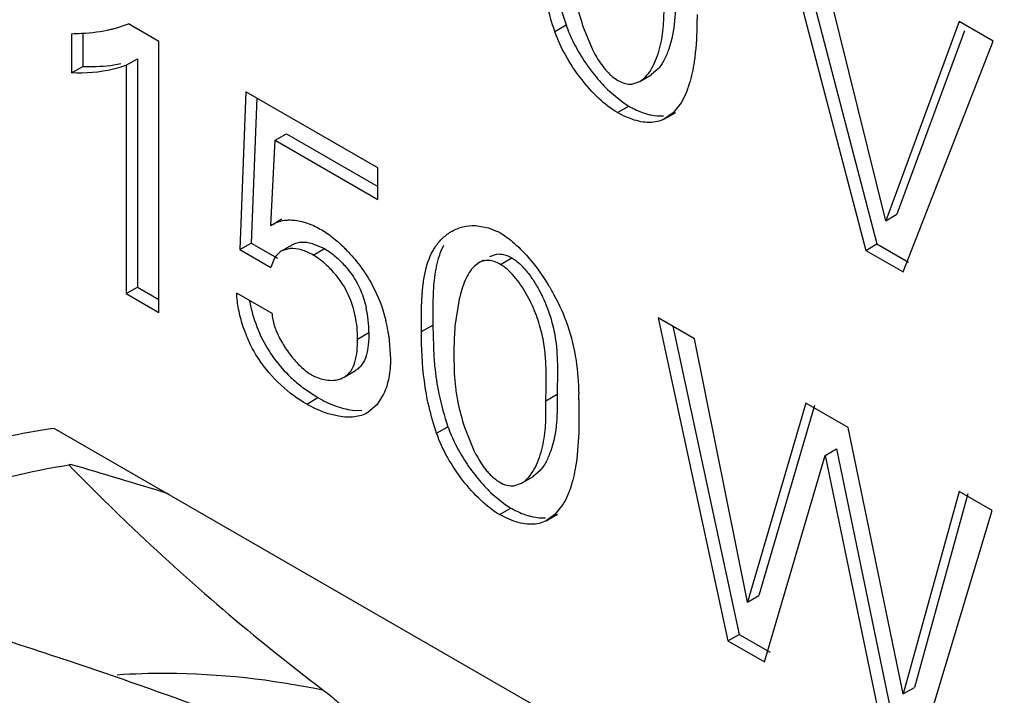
# Model space of a CAD drawing. Header units: inches. Extents: x 0 to 34, y 0 to 22.
# Tile 59 of 126: x 21.804 to 21.989, y 10.355 to 10.482. Entities that reach past the tile are written whole.
import ezdxf

# ---------------------------------------------------------------- set-up
doc = ezdxf.new("R2010")
doc.units = ezdxf.units.IN
doc.header["$LTSCALE"] = 1.87
doc.header["$MEASUREMENT"] = 0
doc.layers.get('0').update_dxf_attribs({"linetype": 'CONTINUOUS'})
doc.layers.add('02___PRT_ALL_AXES', color=7, linetype='CONTINUOUS')

msp = doc.modelspace()

# ---------------------------------------------------------------- linework, layer by layer
at = {"color": 7, "linetype": 'CONTINUOUS'}
for p, q in [((21.946239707, 10.5015171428), (21.9626494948, 10.4388209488)), ((21.9491163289, 10.4998562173), (21.9647708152, 10.4400457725)), ((21.9664089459, 10.4444022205), (21.9533274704, 10.497424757)), ((21.9802004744, 10.4819086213), (21.9664089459, 10.4444022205)), ((21.9866459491, 10.478187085), (21.9802004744, 10.4819086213)), ((21.8214202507, 10.4805991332), (21.8239966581, 10.4814353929)), ((21.8296839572, 10.4781516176), (21.8239966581, 10.4814353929)), ((21.9041747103, 10.4800361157), (21.9062960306, 10.4812609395)), ((21.9094167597, 10.4811594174), (21.9111895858, 10.4767631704)), ((21.9812346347, 10.4801768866), (21.9685302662, 10.4456270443)), ((21.8132643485, 10.4796034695), (21.8132643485, 10.4722280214)), ((21.8153856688, 10.4796034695), (21.8153856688, 10.4734528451)), ((21.8296839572, 10.4271449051), (21.8296839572, 10.4781516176)), ((21.9696704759, 10.4347671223), (21.9866459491, 10.478187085)), ((21.8235458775, 10.4736670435), (21.8256671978, 10.4748918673)), ((21.8256671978, 10.4748918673), (21.8256671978, 10.4319137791)), ((21.8132643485, 10.4722280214), (21.8153856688, 10.4734528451)), ((21.8235458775, 10.4736670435), (21.8235458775, 10.4306889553)), ((21.9236327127, 10.4730024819), (21.9222793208, 10.4718401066)), ((21.9201579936, 10.4706152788), (21.9209211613, 10.4711713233)), ((21.9201580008, 10.470615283), (21.9222793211, 10.4718401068)), ((21.9186863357, 10.4701381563), (21.9201579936, 10.4706152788)), ((21.846083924, 10.4686824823), (21.8449329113, 10.4389823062)), ((21.8709141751, 10.4543458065), (21.846083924, 10.4686824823)), ((21.8481123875, 10.4675112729), (21.8470542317, 10.44020713)), ((21.9144487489, 10.4687816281), (21.9170428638, 10.4666458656)), ((21.9159814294, 10.464747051), (21.9181027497, 10.4659718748)), ((21.9170428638, 10.4666458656), (21.9181027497, 10.4659718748)), ((21.9279227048, 10.4666210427), (21.9264322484, 10.4647293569)), ((21.9173625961, 10.4640311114), (21.9159814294, 10.464747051)), ((21.918702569, 10.4634929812), (21.9173625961, 10.4640311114)), ((21.9247947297, 10.4635570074), (21.9269160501, 10.4647818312)), ((21.9264322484, 10.4647293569), (21.9247947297, 10.4635570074)), ((21.8507449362, 10.443511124), (21.8515698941, 10.459545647)), ((21.8515698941, 10.459545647), (21.8536912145, 10.4607704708)), ((21.8515698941, 10.459545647), (21.8709141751, 10.4483765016)), ((21.8536912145, 10.4607704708), (21.8709141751, 10.4508261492)), ((21.8709141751, 10.4483765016), (21.8709141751, 10.4543458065)), ((21.8507449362, 10.443511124), (21.8528662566, 10.4447359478)), ((21.9664089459, 10.4444022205), (21.9685302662, 10.4456270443)), ((21.8892357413, 10.4435184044), (21.8917041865, 10.4430845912)), ((21.8917041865, 10.4430845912), (21.8933592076, 10.4423985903)), ((21.8449329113, 10.4389823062), (21.8470542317, 10.44020713)), ((21.8470542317, 10.44020713), (21.8519976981, 10.4373528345)), ((21.8527876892, 10.438721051), (21.8549090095, 10.4399458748)), ((21.8585364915, 10.4401502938), (21.8608457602, 10.4391647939)), ((21.8832586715, 10.4397730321), (21.8826943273, 10.4385542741)), ((21.9626494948, 10.4388209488), (21.9647708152, 10.4400457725)), ((21.9647708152, 10.4400457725), (21.9707312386, 10.4366042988)), ((21.8449329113, 10.4389823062), (21.8507449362, 10.4356265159)), ((21.8543973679, 10.4391704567), (21.8527876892, 10.438721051)), ((21.8587244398, 10.4379399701), (21.8608457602, 10.4391647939)), ((21.8919823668, 10.4377014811), (21.8931986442, 10.4381221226)), ((21.8939609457, 10.4361774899), (21.896082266, 10.4374023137)), ((21.9626494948, 10.4388209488), (21.9696704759, 10.4347671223)), ((21.8512667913, 10.4369402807), (21.8507449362, 10.4356265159)), ((21.889861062, 10.4364766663), (21.8889946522, 10.4358054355)), ((21.890744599, 10.4369868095), (21.8898610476, 10.436476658)), ((21.8235458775, 10.4306889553), (21.8256671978, 10.4319137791)), ((21.8256671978, 10.4319137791), (21.8296839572, 10.4295945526)), ((21.8235458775, 10.4306889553), (21.8296839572, 10.4271449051)), ((21.8509943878, 10.4269220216), (21.844357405, 10.4307541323)), ((21.8861869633, 10.4296505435), (21.8854040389, 10.4245581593)), ((21.8790851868, 10.4235372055), (21.8812065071, 10.4247620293)), ((21.8812065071, 10.4247620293), (21.8814225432, 10.4187470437)), ((21.93047319, 10.4221718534), (21.923643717, 10.4261151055)), ((21.923643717, 10.4261151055), (21.9367350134, 10.3653349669)), ((21.926367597, 10.4245423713), (21.9388563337, 10.3665597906)), ((21.8670879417, 10.4221260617), (21.8692092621, 10.4233508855)), ((21.8729679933, 10.4226717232), (21.8732829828, 10.4184164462)), ((21.9404375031, 10.3726319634), (21.93047319, 10.4221718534)), ((21.8645412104, 10.4149706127), (21.8666625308, 10.4161954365)), ((21.8566897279, 10.4130907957), (21.859636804, 10.4111151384)), ((21.8719805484, 10.4117741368), (21.8707035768, 10.4097401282)), ((21.9025159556, 10.410529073), (21.904637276, 10.4117538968)), ((21.8575154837, 10.4098903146), (21.859636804, 10.4111151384)), ((21.8707035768, 10.4097401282), (21.8690156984, 10.4083089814)), ((21.9086945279, 10.410696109), (21.9087109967, 10.40761665)), ((21.9514094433, 10.4100835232), (21.9404375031, 10.3726319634)), ((21.9530326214, 10.4096079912), (21.9425588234, 10.3738567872)), ((21.9593310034, 10.4055097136), (21.9514094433, 10.4100835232)), ((21.8635677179, 10.4075927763), (21.8621316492, 10.407912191)), ((21.8660585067, 10.4087614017), (21.867885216, 10.4086634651)), ((21.8819528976, 10.4044180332), (21.884074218, 10.405642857)), ((21.8872016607, 10.4055291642), (21.8889713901, 10.4011336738)), ((21.9697274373, 10.3553551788), (21.9593310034, 10.4055097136)), ((21.9550539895, 10.400238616), (21.9571753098, 10.4014634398)), ((21.9571753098, 10.4014634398), (21.9678300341, 10.3498307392)), ((21.8127789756, 10.3984988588), (21.8130924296, 10.3985471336)), ((21.8130917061, 10.3985488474), (21.8128133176, 10.3983881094)), ((21.9436214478, 10.361358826), (21.9550539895, 10.400238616)), ((21.9550539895, 10.400238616), (21.9657087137, 10.3486059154)), ((21.901415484, 10.3973722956), (21.9000621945, 10.3962106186)), ((21.8964663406, 10.3945079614), (21.8979408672, 10.3949857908)), ((21.8979408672, 10.3949857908), (21.8987031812, 10.3955409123)), ((21.8979408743, 10.3949857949), (21.9000621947, 10.3962106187)), ((21.8922282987, 10.3931548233), (21.8948249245, 10.3910148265)), ((21.9802004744, 10.3934599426), (21.9697274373, 10.3553551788)), ((21.9818598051, 10.3930038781), (21.9718487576, 10.3565800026)), ((21.9864534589, 10.3898495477), (21.9802004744, 10.3934599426)), ((21.8937684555, 10.3891125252), (21.8958897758, 10.3903373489)), ((21.8948249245, 10.3910148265), (21.8958897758, 10.3903373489)), ((21.9057024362, 10.3909899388), (21.9042105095, 10.3890993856)), ((21.9727964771, 10.3445135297), (21.9864534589, 10.3898495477)), ((21.8951451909, 10.3883986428), (21.8937684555, 10.3891125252)), ((21.8964855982, 10.3878599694), (21.8951451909, 10.3883986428)), ((21.902572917, 10.387927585), (21.9046942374, 10.3891524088)), ((21.9042105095, 10.3890993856), (21.902572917, 10.387927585)), ((21.9404375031, 10.3726319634), (21.9425588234, 10.3738567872)), ((21.9367350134, 10.3653349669), (21.9388563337, 10.3665597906)), ((21.9367350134, 10.3653349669), (21.9436214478, 10.361358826)), ((21.9388563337, 10.3665597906), (21.9446822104, 10.3631960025)), ((21.9697274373, 10.3553551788), (21.9718487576, 10.3565800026))]:
    msp.add_line(p, q, dxfattribs=at)
for centre, radius, start, end in [((21.9521094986, 10.4971776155), 0.0484996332, 191.5638246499, 199.1584291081), ((21.9495454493, 10.4942628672), 0.0422138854, 191.4533473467, 198.0837088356), ((21.8151679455, 10.5047947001), 0.0249903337, 282.8675643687, 284.4886932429), ((21.8891921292, 10.4347804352), 0.0088000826, 120.0135092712, 124.7040717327), ((21.8878154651, 10.4315875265), 0.0121495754, 59.9840516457, 62.8519663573), ((21.8440416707, 10.4185743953), 0.0291868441, 43.0037338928, 45.3482580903), ((21.8477213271, 10.4233462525), 0.0214879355, 0.0123535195, 12.3990460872), ((21.8424536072, 10.4182310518), 0.0308356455, 10.1097940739, 13.8556395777), ((21.9324561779, 10.4203375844), 0.0472410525, 174.8742890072, 176.4778767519), ((21.8423246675, 10.4182048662), 0.0309671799, 8.2935539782, 10.1156140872), ((21.9325360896, 10.4203235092), 0.0473216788, 176.466811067, 179.9516985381), ((21.8737795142, 10.4353407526), 0.0280556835, 226.6721775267, 232.4727904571), ((21.930353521, 10.4216557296), 0.0489712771, 191.5609652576, 199.0858785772), ((21.8144838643, 10.4092949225), 0.0942210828, 0.8520920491, 1.5442535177), ((21.9273905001, 10.4186279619), 0.0422696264, 191.4339934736, 198.0524065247), ((21.4729342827, 9.2298326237), 1.2172118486, 72.8680771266, 73.7722470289), ((21.4675278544, 9.325925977), 1.0916389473, 71.6738483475, 73.8410961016), ((21.5115725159, 9.4604380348), 0.9501004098, 71.5106380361, 71.6447059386)]:
    msp.add_arc(centre, radius, start, end, dxfattribs=at)
for points, knots in [([(21.9041747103, 10.4800361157), (21.9036100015, 10.4816662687), (21.9026702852, 10.4849140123), (21.9015327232, 10.4912950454), (21.9013069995, 10.4960559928), (21.9013069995, 10.4991552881)], [0, 0, 0, 0, 0.2665445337, 0.5211552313, 1, 1, 1, 1]), ([(21.9268492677, 10.4873776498), (21.9268492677, 10.4855971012), (21.9268886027, 10.4820031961), (21.9262081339, 10.4784294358), (21.9256156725, 10.4767189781)], [0, 0, 0, 0, 0.4958767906, 1, 1, 1, 1]), ([(21.9209211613, 10.4711713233), (21.9213427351, 10.4715459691), (21.9221097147, 10.4724746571), (21.922997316, 10.4741203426), (21.9236979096, 10.4759950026), (21.9242118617, 10.477994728), (21.924539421, 10.4800346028), (21.9247436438, 10.4827558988), (21.9247279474, 10.4847927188), (21.9247279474, 10.486152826)], [0, 0, 0, 0, 0.1066799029, 0.225072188, 0.3524743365, 0.4842680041, 0.6150262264, 0.7427325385, 1, 1, 1, 1]), ([(21.9309239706, 10.483239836), (21.9309239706, 10.4824782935), (21.9309003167, 10.4795034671), (21.9307226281, 10.4765211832), (21.9303919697, 10.4743315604)], [0, 0, 0, 0, 0.2558954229, 1, 1, 1, 1]), ([(21.8132643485, 10.4796034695), (21.8139031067, 10.4796187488), (21.8164070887, 10.4797184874), (21.8189122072, 10.4800156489), (21.8207332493, 10.4804319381)], [0, 0, 0, 0, 0.2548669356, 1, 1, 1, 1]), ([(21.9159814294, 10.464747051), (21.9147066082, 10.4654831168), (21.9122252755, 10.4674696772), (21.9089711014, 10.4711289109), (21.9061569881, 10.4753669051), (21.9047104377, 10.4784651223), (21.9041747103, 10.4800361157)], [0, 0, 0, 0, 0.2249649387, 0.4807449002, 0.7463400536, 1, 1, 1, 1]), ([(21.9062960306, 10.4812609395), (21.9066884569, 10.4801101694), (21.9076847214, 10.4778136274), (21.9095944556, 10.4745460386), (21.9118490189, 10.4714870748), (21.913556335, 10.4696302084), (21.9144487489, 10.4687816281)], [0, 0, 0, 0, 0.2427192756, 0.4978446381, 0.7541629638, 1, 1, 1, 1]), ([(21.9111895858, 10.4767631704), (21.9113528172, 10.4764333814), (21.9120041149, 10.4751838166), (21.9127690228, 10.4739883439), (21.9134216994, 10.4731766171)], [0, 0, 0, 0, 0.261057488, 1, 1, 1, 1]), ([(21.9256156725, 10.4767189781), (21.9253738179, 10.4760207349), (21.9248313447, 10.4747148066), (21.9240678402, 10.4735132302), (21.9236327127, 10.4730024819)], [0, 0, 0, 0, 0.5241057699, 1, 1, 1, 1]), ([(21.8235458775, 10.4736670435), (21.822766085, 10.4733616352), (21.8194361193, 10.472329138), (21.8159007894, 10.4721301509), (21.8132643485, 10.4722280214)], [0, 0, 0, 0, 0.2409474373, 1, 1, 1, 1]), ([(21.8153856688, 10.4734528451), (21.8160022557, 10.4734299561), (21.8184054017, 10.4733956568), (21.8208211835, 10.4736094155), (21.822570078, 10.4739776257)], [0, 0, 0, 0, 0.2566340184, 1, 1, 1, 1]), ([(21.9134216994, 10.4731766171), (21.913617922, 10.4729325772), (21.9143863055, 10.4720395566), (21.9152981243, 10.471254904), (21.9160482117, 10.4708218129)], [0, 0, 0, 0, 0.2655369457, 1, 1, 1, 1]), ([(21.9303919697, 10.4743315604), (21.9301796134, 10.472925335), (21.929624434, 10.470265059), (21.9285924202, 10.467722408), (21.9279227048, 10.4666210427)], [0, 0, 0, 0, 0.5245591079, 1, 1, 1, 1]), ([(21.9160482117, 10.4708218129), (21.9164794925, 10.4705727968), (21.9173309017, 10.4701924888), (21.9182666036, 10.4701000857), (21.9186863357, 10.4701381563)], [0, 0, 0, 0, 0.5416292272, 1, 1, 1, 1]), ([(21.9181027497, 10.4659718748), (21.9183757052, 10.4658142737), (21.919436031, 10.4652389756), (21.9205611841, 10.4647772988), (21.921417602, 10.4645303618)], [0, 0, 0, 0, 0.2612418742, 1, 1, 1, 1]), ([(21.9247947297, 10.4635570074), (21.9243725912, 10.4633444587), (21.9234505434, 10.4630126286), (21.9219427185, 10.4628489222), (21.9203307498, 10.4630123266), (21.9192505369, 10.4633051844), (21.918702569, 10.4634929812)], [0, 0, 0, 0, 0.2268309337, 0.4650512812, 0.721995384, 1, 1, 1, 1]), ([(21.921417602, 10.4645303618), (21.9216951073, 10.4644503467), (21.9227491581, 10.4641868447), (21.9238522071, 10.4640856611), (21.9246478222, 10.4641525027)], [0, 0, 0, 0, 0.265639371, 1, 1, 1, 1]), ([(21.8507449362, 10.443511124), (21.851140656, 10.4437395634), (21.8519605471, 10.4441880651), (21.8528738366, 10.4444169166), (21.8533418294, 10.4444823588)], [0, 0, 0, 0, 0.4915956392, 1, 1, 1, 1]), ([(21.8533418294, 10.4444823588), (21.8535974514, 10.4445181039), (21.854687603, 10.4446072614), (21.8557892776, 10.4444648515), (21.8565994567, 10.4442673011)], [0, 0, 0, 0, 0.2363581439, 1, 1, 1, 1]), ([(21.8565994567, 10.4442673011), (21.8568890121, 10.4441966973), (21.8580928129, 10.4438512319), (21.8592412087, 10.4433228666), (21.8600669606, 10.4428460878)], [0, 0, 0, 0, 0.2381357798, 1, 1, 1, 1]), ([(21.8847902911, 10.4424004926), (21.8854492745, 10.4427809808), (21.8868956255, 10.4433784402), (21.8884540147, 10.4435441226), (21.8892357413, 10.4435184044)], [0, 0, 0, 0, 0.4931277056, 1, 1, 1, 1]), ([(21.8600669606, 10.4428460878), (21.8608544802, 10.4423913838), (21.8624239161, 10.4413034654), (21.863847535, 10.4400354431), (21.8645540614, 10.4393376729)], [0, 0, 0, 0, 0.4780161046, 1, 1, 1, 1]), ([(21.8790851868, 10.4235372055), (21.8790851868, 10.4253904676), (21.8790756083, 10.4281420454), (21.8793056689, 10.4317486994), (21.8797619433, 10.435045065), (21.8807145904, 10.4381440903), (21.8824916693, 10.4406294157), (21.8835917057, 10.4416064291), (21.8841819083, 10.4420150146)], [0, 0, 0, 0, 0.2790670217, 0.4142379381, 0.5435481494, 0.7807446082, 0.8919079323, 1, 1, 1, 1]), ([(21.8938931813, 10.4421076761), (21.8947150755, 10.4416331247), (21.8963383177, 10.4404534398), (21.8977742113, 10.4390616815), (21.8984863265, 10.4382955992)], [0, 0, 0, 0, 0.4757185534, 1, 1, 1, 1]), ([(21.8587244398, 10.4379399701), (21.858026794, 10.4383427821), (21.8566340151, 10.4389677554), (21.8551049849, 10.4392112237), (21.8543973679, 10.4391704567)], [0, 0, 0, 0, 0.5319585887, 1, 1, 1, 1]), ([(21.8549090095, 10.4399458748), (21.8554059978, 10.4402331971), (21.8566631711, 10.4405241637), (21.8578998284, 10.4403258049), (21.8585364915, 10.4401502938)], [0, 0, 0, 0, 0.4650272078, 1, 1, 1, 1]), ([(21.8527876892, 10.438721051), (21.8526250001, 10.4386271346), (21.8519833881, 10.4381607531), (21.8515339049, 10.4374774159), (21.8512667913, 10.4369402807)], [0, 0, 0, 0, 0.2384691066, 1, 1, 1, 1]), ([(21.8670879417, 10.4221260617), (21.8670879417, 10.4235867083), (21.8667751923, 10.4266582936), (21.8652796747, 10.4311930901), (21.8628806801, 10.4345322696), (21.8605794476, 10.4367033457), (21.8593455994, 10.4375813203), (21.8587244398, 10.4379399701)], [0, 0, 0, 0, 0.2346390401, 0.4924857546, 0.7580392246, 0.8847781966, 1, 1, 1, 1]), ([(21.8608457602, 10.4391647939), (21.861491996, 10.4387916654), (21.8627732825, 10.43787311), (21.8639093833, 10.4367847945), (21.8644648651, 10.4361787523)], [0, 0, 0, 0, 0.4758090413, 1, 1, 1, 1]), ([(21.8653862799, 10.4384811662), (21.8662340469, 10.4375724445), (21.86782816, 10.4356358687), (21.8704886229, 10.4314736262), (21.871810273, 10.4279734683), (21.8723920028, 10.4256154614)], [0, 0, 0, 0, 0.2521056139, 0.507319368, 1, 1, 1, 1]), ([(21.8826943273, 10.4385542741), (21.8825332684, 10.4381504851), (21.8819416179, 10.4364243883), (21.8816366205, 10.4346128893), (21.8814868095, 10.4332335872)], [0, 0, 0, 0, 0.2385793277, 1, 1, 1, 1]), ([(21.8931986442, 10.4381221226), (21.8936472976, 10.4381827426), (21.8946760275, 10.4380986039), (21.8956044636, 10.4376781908), (21.896082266, 10.4374023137)], [0, 0, 0, 0, 0.4507210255, 1, 1, 1, 1]), ([(21.896082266, 10.4374023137), (21.896314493, 10.4372682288), (21.8972807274, 10.4366285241), (21.8981091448, 10.4358000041), (21.8986857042, 10.435124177)], [0, 0, 0, 0, 0.2318683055, 1, 1, 1, 1]), ([(21.8984863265, 10.4382955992), (21.8988944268, 10.4378565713), (21.9005260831, 10.4359898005), (21.9019557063, 10.4339505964), (21.9029338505, 10.4323462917)], [0, 0, 0, 0, 0.2418544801, 1, 1, 1, 1]), ([(21.8644648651, 10.4361787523), (21.8647308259, 10.4358885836), (21.8657640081, 10.4346873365), (21.8666461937, 10.4333522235), (21.8671849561, 10.4322902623)], [0, 0, 0, 0, 0.2484279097, 1, 1, 1, 1]), ([(21.8889946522, 10.4358054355), (21.88865012, 10.4354645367), (21.8880185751, 10.4346377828), (21.8869778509, 10.4326036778), (21.8864677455, 10.4308674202), (21.8861869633, 10.4296505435)], [0, 0, 0, 0, 0.2126863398, 0.4519815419, 1, 1, 1, 1]), ([(21.8939609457, 10.4361774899), (21.8935894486, 10.4363919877), (21.8928678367, 10.4367353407), (21.8917602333, 10.4369700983), (21.8907407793, 10.436885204), (21.8901359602, 10.4366353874), (21.889861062, 10.4364766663)], [0, 0, 0, 0, 0.2985949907, 0.5518747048, 0.7790480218, 1, 1, 1, 1]), ([(21.9025159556, 10.410529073), (21.9025159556, 10.4126136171), (21.9026299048, 10.4157827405), (21.9023513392, 10.4200946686), (21.9017493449, 10.4235359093), (21.9005965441, 10.4271285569), (21.8988956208, 10.4306846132), (21.8970633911, 10.4334299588), (21.8953540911, 10.4352123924), (21.894432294, 10.4359053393), (21.8939609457, 10.4361774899)], [0, 0, 0, 0, 0.2219560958, 0.3373196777, 0.4594564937, 0.5929719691, 0.7376960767, 0.8781718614, 0.9420472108, 1, 1, 1, 1]), ([(21.8986857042, 10.435124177), (21.8991889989, 10.4345342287), (21.9001325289, 10.4332514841), (21.9017434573, 10.4305050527), (21.902700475, 10.4282813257), (21.9032034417, 10.4267685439)], [0, 0, 0, 0, 0.2437360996, 0.4989259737, 1, 1, 1, 1]), ([(21.8671849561, 10.4322902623), (21.8673616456, 10.4319419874), (21.8680052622, 10.4305502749), (21.8684618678, 10.4290751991), (21.8687080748, 10.427960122)], [0, 0, 0, 0, 0.2548383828, 1, 1, 1, 1]), ([(21.8814868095, 10.4332335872), (21.8813364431, 10.4318491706), (21.8812007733, 10.4290217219), (21.8812065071, 10.4261958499), (21.8812065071, 10.4247620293)], [0, 0, 0, 0, 0.4927005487, 1, 1, 1, 1]), ([(21.9029338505, 10.4323462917), (21.9033100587, 10.4317292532), (21.9047158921, 10.4292849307), (21.9058862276, 10.4267006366), (21.9065724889, 10.4247189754)], [0, 0, 0, 0, 0.256287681, 1, 1, 1, 1]), ([(21.8575154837, 10.4098903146), (21.8557907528, 10.4108861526), (21.8523925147, 10.4133997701), (21.8488644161, 10.4174863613), (21.8467102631, 10.4214296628), (21.8454721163, 10.4245682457), (21.8446555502, 10.4276866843), (21.8443938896, 10.4297603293), (21.844357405, 10.4307541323)], [0, 0, 0, 0, 0.2328667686, 0.4901884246, 0.6239124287, 0.7567097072, 0.8837206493, 1, 1, 1, 1]), ([(21.8467748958, 10.429295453), (21.8470670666, 10.4276464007), (21.8480220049, 10.4243368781), (21.8495507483, 10.4212475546), (21.8504912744, 10.4197747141)], [0, 0, 0, 0, 0.4893650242, 1, 1, 1, 1]), ([(21.8509943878, 10.4269220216), (21.8510136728, 10.4261711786), (21.8513687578, 10.424561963), (21.8523961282, 10.4222182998), (21.8538229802, 10.4198961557), (21.854976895, 10.4184471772), (21.8555973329, 10.417773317)], [0, 0, 0, 0, 0.2165355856, 0.4676765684, 0.735925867, 1, 1, 1, 1]), ([(21.9032034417, 10.4267685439), (21.9033404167, 10.4263565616), (21.9038257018, 10.4247718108), (21.9041612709, 10.4231423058), (21.9043317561, 10.4219313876)], [0, 0, 0, 0, 0.2620107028, 1, 1, 1, 1]), ([(21.9065724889, 10.4247189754), (21.9073142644, 10.4225770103), (21.9083231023, 10.4182968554), (21.9086136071, 10.4139314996), (21.9086707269, 10.4118340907)], [0, 0, 0, 0, 0.5193109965, 1, 1, 1, 1]), ([(21.8692092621, 10.4233508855), (21.8692092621, 10.4225899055), (21.8691521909, 10.4211233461), (21.8688981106, 10.4196686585), (21.868691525, 10.4189944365)], [0, 0, 0, 0, 0.5190358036, 1, 1, 1, 1]), ([(21.8819528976, 10.4044180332), (21.8813910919, 10.4060485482), (21.8804529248, 10.4092959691), (21.8793145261, 10.4156764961), (21.8790851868, 10.4204376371), (21.8790851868, 10.4235372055)], [0, 0, 0, 0, 0.2664618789, 0.521093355, 1, 1, 1, 1]), ([(21.8645412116, 10.4149706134), (21.8647853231, 10.4151115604), (21.8652500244, 10.4154483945), (21.866037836, 10.4163511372), (21.8666778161, 10.4178611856), (21.8670309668, 10.4199126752), (21.8670879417, 10.4213708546), (21.8670879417, 10.4221260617)], [0, 0, 0, 0, 0.106602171, 0.2150493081, 0.4494551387, 0.7143938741, 1, 1, 1, 1]), ([(21.9043317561, 10.4219313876), (21.9045731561, 10.4202167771), (21.9047391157, 10.4168119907), (21.904637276, 10.4134186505), (21.904637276, 10.4117538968)], [0, 0, 0, 0, 0.5098294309, 1, 1, 1, 1]), ([(21.8504912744, 10.4197747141), (21.8507807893, 10.4193213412), (21.8519744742, 10.4175866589), (21.8533888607, 10.4160071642), (21.8545284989, 10.4149319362)], [0, 0, 0, 0, 0.2555794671, 1, 1, 1, 1]), ([(21.868691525, 10.4189944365), (21.8685116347, 10.4184073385), (21.8681489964, 10.4175608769), (21.8673659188, 10.4166691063), (21.8669047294, 10.4163352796), (21.8666625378, 10.4161954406)], [0, 0, 0, 0, 0.5212137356, 0.7626138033, 1, 1, 1, 1]), ([(21.8852144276, 10.4203634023), (21.8852144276, 10.4187830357), (21.8851887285, 10.4163486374), (21.8854743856, 10.4129699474), (21.8857705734, 10.4111851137), (21.8859597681, 10.4102484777)], [0, 0, 0, 0, 0.4665391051, 0.7179117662, 1, 1, 1, 1]), ([(21.8555973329, 10.417773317), (21.8560310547, 10.4173022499), (21.856888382, 10.4164604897), (21.8578564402, 10.4157398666), (21.8583404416, 10.4154604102)], [0, 0, 0, 0, 0.5339562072, 1, 1, 1, 1]), ([(21.8732829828, 10.4184164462), (21.8732829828, 10.4172272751), (21.873091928, 10.4149528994), (21.8724356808, 10.4127535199), (21.8719805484, 10.4117741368)], [0, 0, 0, 0, 0.5240620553, 1, 1, 1, 1]), ([(21.8814225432, 10.4187470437), (21.8814664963, 10.4181801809), (21.8816767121, 10.4158652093), (21.8820234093, 10.41356161), (21.8823757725, 10.4118413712)], [0, 0, 0, 0, 0.2445942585, 1, 1, 1, 1]), ([(21.8583404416, 10.4154604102), (21.8586232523, 10.4152971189), (21.8597061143, 10.4147442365), (21.8609157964, 10.4144194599), (21.8618043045, 10.4143732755)], [0, 0, 0, 0, 0.2684977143, 1, 1, 1, 1]), ([(21.8618043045, 10.4143732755), (21.8622905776, 10.4143479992), (21.8632440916, 10.4144089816), (21.864145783, 10.4147422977), (21.8645412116, 10.4149706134)], [0, 0, 0, 0, 0.5160674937, 1, 1, 1, 1]), ([(21.904637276, 10.4117538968), (21.904637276, 10.4099722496), (21.904676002, 10.4063763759), (21.9039941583, 10.4028008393), (21.9034008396, 10.4010897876)], [0, 0, 0, 0, 0.4959147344, 1, 1, 1, 1]), ([(21.8621316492, 10.407912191), (21.8617442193, 10.4080188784), (21.8601449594, 10.4085260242), (21.8586194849, 10.4092528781), (21.8575154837, 10.4098903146)], [0, 0, 0, 0, 0.239673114, 1, 1, 1, 1]), ([(21.859636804, 10.4111151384), (21.8606710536, 10.4105179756), (21.8627430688, 10.4095186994), (21.8649727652, 10.4089099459), (21.8660585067, 10.4087614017)], [0, 0, 0, 0, 0.5214861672, 1, 1, 1, 1]), ([(21.8987031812, 10.3955409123), (21.8991251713, 10.3959155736), (21.8998929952, 10.3968444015), (21.9007817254, 10.3984905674), (21.9014833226, 10.4003658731), (21.9019981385, 10.4023663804), (21.9023264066, 10.4044071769), (21.9025313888, 10.4071300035), (21.9025159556, 10.4091680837), (21.9025159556, 10.410529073)], [0, 0, 0, 0, 0.1066831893, 0.2250707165, 0.352463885, 0.4842474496, 0.6149975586, 0.7427044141, 1, 1, 1, 1]), ([(21.8690156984, 10.4083089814), (21.8682502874, 10.4078670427), (21.8664108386, 10.4073207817), (21.8645296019, 10.4074319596), (21.8635677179, 10.4075927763)], [0, 0, 0, 0, 0.4754178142, 1, 1, 1, 1]), ([(21.9087109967, 10.40761665), (21.9087109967, 10.4068546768), (21.9086874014, 10.4038783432), (21.9085096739, 10.4008944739), (21.908178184, 10.3987038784)], [0, 0, 0, 0, 0.2559097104, 1, 1, 1, 1]), ([(21.8937684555, 10.3891125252), (21.8924925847, 10.389849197), (21.8900095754, 10.3918380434), (21.8867539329, 10.3955017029), (21.8839382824, 10.3997445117), (21.8824900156, 10.4028456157), (21.8819528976, 10.4044180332)], [0, 0, 0, 0, 0.224940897, 0.4806980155, 0.7463014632, 1, 1, 1, 1]), ([(21.884074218, 10.405642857), (21.8844674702, 10.4044916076), (21.8854646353, 10.4021940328), (21.887374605, 10.3989243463), (21.8896288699, 10.3958629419), (21.8913359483, 10.394004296), (21.8922282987, 10.3931548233)], [0, 0, 0, 0, 0.2427405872, 0.4978680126, 0.7541734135, 1, 1, 1, 1]), ([(21.8889713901, 10.4011336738), (21.88913439, 10.400803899), (21.8897847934, 10.3995544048), (21.8905488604, 10.3983589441), (21.8912009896, 10.3975472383)], [0, 0, 0, 0, 0.2610635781, 1, 1, 1, 1]), ([(21.9034008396, 10.4010897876), (21.9031586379, 10.4003913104), (21.9026154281, 10.3990849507), (21.9018510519, 10.3978831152), (21.901415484, 10.3973722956)], [0, 0, 0, 0, 0.5240923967, 1, 1, 1, 1]), ([(21.908178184, 10.3987038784), (21.907965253, 10.3972967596), (21.9074083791, 10.3946349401), (21.9063735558, 10.3920914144), (21.9057024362, 10.3909899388)], [0, 0, 0, 0, 0.5245695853, 1, 1, 1, 1]), ([(21.8128140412, 10.3983863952), (21.8054806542, 10.3972661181), (21.791136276, 10.3937932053), (21.7776831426, 10.3877005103), (21.7713935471, 10.384094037)], [0, 0, 0, 0, 0.5057348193, 1, 1, 1, 1]), ([(21.8128133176, 10.3983881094), (21.8164237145, 10.3946928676), (21.831528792, 10.37972497), (21.8477214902, 10.3658399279), (21.8605642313, 10.3561326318)], [0, 0, 0, 0, 0.2429456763, 1, 1, 1, 1]), ([(21.8912009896, 10.3975472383), (21.8913970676, 10.3973031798), (21.8921649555, 10.3964100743), (21.8930764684, 10.395625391), (21.893826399, 10.3951923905)], [0, 0, 0, 0, 0.2655303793, 1, 1, 1, 1]), ([(21.893826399, 10.3951923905), (21.8942579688, 10.3949432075), (21.8951099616, 10.3945626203), (21.8960462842, 10.3944699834), (21.8964663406, 10.3945079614)], [0, 0, 0, 0, 0.5416102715, 1, 1, 1, 1]), ([(21.8958897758, 10.3903373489), (21.8961628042, 10.3901797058), (21.8972233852, 10.3896042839), (21.8983488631, 10.3891425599), (21.8992055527, 10.3888958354)], [0, 0, 0, 0, 0.2612496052, 1, 1, 1, 1]), ([(21.902572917, 10.387927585), (21.9021516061, 10.3877141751), (21.9012307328, 10.3873809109), (21.8997239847, 10.3872161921), (21.8981129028, 10.387379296), (21.8970332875, 10.3876721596), (21.8964855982, 10.3878599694)], [0, 0, 0, 0, 0.2268042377, 0.4649966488, 0.7219463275, 1, 1, 1, 1]), ([(21.8992055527, 10.3888958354), (21.8994821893, 10.3888161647), (21.9005329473, 10.3885537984), (21.901632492, 10.3884531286), (21.9024255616, 10.3885199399)], [0, 0, 0, 0, 0.265631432, 1, 1, 1, 1]), ([(21.7710550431, 10.3742774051), (21.7746654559, 10.370582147), (21.7897705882, 10.3556141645), (21.8059633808, 10.3417290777), (21.8188061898, 10.3320217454)], [0, 0, 0, 0, 0.2429456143, 1, 1, 1, 1]), ([(21.848013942, 10.3488862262), (21.8451383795, 10.3499971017), (21.8335005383, 10.3544054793), (21.8217551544, 10.3585277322), (21.8128765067, 10.3614966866)], [0, 0, 0, 0, 0.2477126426, 1, 1, 1, 1]), ([(21.8218693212, 10.358964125), (21.8249849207, 10.3591749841), (21.8379418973, 10.3595688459), (21.8509290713, 10.3580901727), (21.8605647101, 10.3561322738)], [0, 0, 0, 0, 0.241039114, 1, 1, 1, 1]), ([(21.8605642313, 10.3561326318), (21.8614111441, 10.3554924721), (21.8626429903, 10.3545062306), (21.864184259, 10.3531127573), (21.8652442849, 10.3520512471), (21.8661882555, 10.3509592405), (21.8668490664, 10.3499997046), (21.8672147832, 10.3491925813), (21.8673626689, 10.3485725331), (21.867262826, 10.347885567), (21.8669033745, 10.3475482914), (21.8666887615, 10.3474243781)], [0, 0, 0, 0, 0.2723254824, 0.4043518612, 0.5328671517, 0.6568387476, 0.774425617, 0.8300648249, 0.8833401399, 0.9364311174, 1, 1, 1, 1])]:
    msp.add_open_spline(points, degree=3, knots=knots, dxfattribs=at)
at = {"layer": '02___PRT_ALL_AXES', "color": 7, "linetype": 'CONTINUOUS'}
msp.add_line((22.0505841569, 10.2664398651), (21.8100420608, 10.4053258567), dxfattribs=at)
msp.add_open_spline([(21.8100420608, 10.4053258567), (21.8080609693, 10.4050497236), (21.8002802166, 10.4037726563), (21.7926234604, 10.4017236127), (21.7870780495, 10.3997570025)], degree=3, knots=[0, 0, 0, 0, 0.2537077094, 1, 1, 1, 1], dxfattribs=at)

doc.saveas('drawing.dxf')
